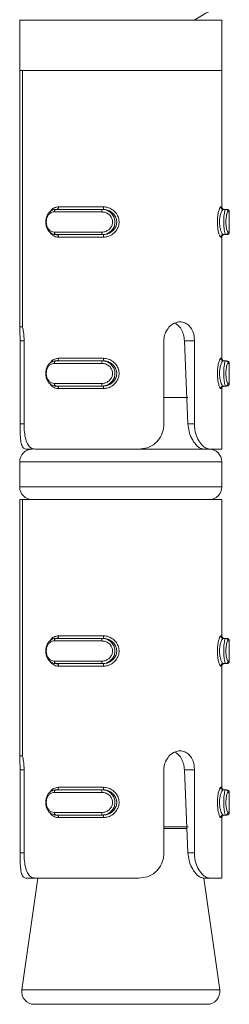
# Model space of a CAD drawing. Header units: millimetres. Extents: x 365 to 1993, y -46 to 1838.
# Tile 42 of 50: x 1859 to 1867, y 1054 to 1093. Entities that reach past the tile are written whole.
import ezdxf

# ---------------------------------------------------------------- set-up
doc = ezdxf.new("R2010")
doc.units = ezdxf.units.MM

msp = doc.modelspace()

# ---------------------------------------------------------------- linework, layer by layer
at = {"color": 7, "linetype": 'Continuous', "lineweight": 15}
for p, q in [((1859.042, 1092.611), (1859.042, 1090.611)), ((1867.042, 1092.611), (1859.042, 1092.611)), ((1859.067, 1092.611), (1859.046, 1092.624)), ((1867.042, 1090.611), (1867.042, 1092.611)), ((1859.042, 1080.464), (1859.042, 1090.611)), ((1867.042, 1090.611), (1859.042, 1090.611)), ((1859.148, 1090.611), (1859.148, 1080.464)), ((1867.042, 1090.611), (1859.148, 1090.611)), ((1867.042, 1085.211), (1867.042, 1090.611)), ((1860.477, 1085.111), (1862.305, 1085.111)), ((1860.576, 1085.211), (1862.36, 1085.211)), ((1862.343, 1085.111), (1862.305, 1085.111)), ((1867.101, 1085.111), (1867.194, 1085.111)), ((1867.194, 1085.111), (1867.24, 1085.111)), ((1862.289, 1085.011), (1860.414, 1085.011)), ((1867.34, 1084.211), (1867.34, 1085.011)), ((1860.414, 1084.211), (1862.289, 1084.211)), ((1862.305, 1084.111), (1860.477, 1084.111)), ((1862.36, 1084.011), (1860.576, 1084.011)), ((1862.343, 1084.111), (1862.305, 1084.111)), ((1867.042, 1079.211), (1867.042, 1084.011)), ((1867.101, 1084.111), (1867.194, 1084.111)), ((1867.24, 1084.111), (1867.194, 1084.111)), ((1859.148, 1080.464), (1859.042, 1080.464)), ((1859.055, 1076.611), (1859.055, 1079.905)), ((1859.214, 1079.905), (1859.214, 1076.611)), ((1864.749, 1076.611), (1864.749, 1079.905)), ((1865.704, 1076.611), (1865.562, 1079.905)), ((1865.961, 1079.905), (1865.562, 1079.905)), ((1865.961, 1079.905), (1865.961, 1076.611)), ((1862.289, 1079.011), (1860.414, 1079.011)), ((1860.477, 1079.111), (1862.305, 1079.111)), ((1860.576, 1079.211), (1862.36, 1079.211)), ((1862.343, 1079.111), (1862.305, 1079.111)), ((1867.101, 1079.111), (1867.194, 1079.111)), ((1867.194, 1079.111), (1867.24, 1079.111)), ((1867.34, 1078.211), (1867.34, 1079.011)), ((1860.414, 1078.211), (1862.289, 1078.211)), ((1862.305, 1078.111), (1860.477, 1078.111)), ((1862.343, 1078.111), (1862.305, 1078.111)), ((1867.101, 1078.111), (1867.194, 1078.111)), ((1867.24, 1078.111), (1867.194, 1078.111)), ((1862.36, 1078.011), (1860.576, 1078.011)), ((1867.042, 1075.611), (1867.042, 1078.011)), ((1865.699, 1077.651), (1864.749, 1077.651)), ((1865.961, 1076.611), (1865.704, 1076.611)), ((1859.28, 1075.611), (1859.542, 1075.611)), ((1863.745, 1075.611), (1859.65, 1075.611)), ((1863.745, 1075.611), (1866.337, 1075.611)), ((1866.574, 1075.611), (1866.337, 1075.611)), ((1867.042, 1075.611), (1866.574, 1075.611)), ((1859.042, 1075.111), (1859.042, 1074.111)), ((1867.042, 1074.111), (1867.042, 1075.111)), ((1859.042, 1063.464), (1859.042, 1073.611)), ((1859.042, 1073.611), (1859.148, 1073.611)), ((1859.148, 1073.611), (1859.148, 1063.464)), ((1867.042, 1073.611), (1859.148, 1073.611)), ((1867.042, 1068.211), (1867.042, 1073.611)), ((1862.289, 1068.011), (1860.414, 1068.011)), ((1860.477, 1068.111), (1862.305, 1068.111)), ((1860.576, 1068.211), (1862.36, 1068.211)), ((1862.343, 1068.111), (1862.305, 1068.111)), ((1867.101, 1068.111), (1867.194, 1068.111)), ((1867.194, 1068.111), (1867.24, 1068.111)), ((1867.34, 1067.211), (1867.34, 1068.011)), ((1860.414, 1067.211), (1862.289, 1067.211)), ((1862.305, 1067.111), (1860.477, 1067.111)), ((1862.36, 1067.011), (1860.576, 1067.011)), ((1862.343, 1067.111), (1862.305, 1067.111)), ((1867.042, 1062.211), (1867.042, 1067.011)), ((1867.101, 1067.111), (1867.194, 1067.111)), ((1867.24, 1067.111), (1867.194, 1067.111)), ((1859.148, 1063.464), (1859.042, 1063.464)), ((1859.055, 1059.611), (1859.055, 1062.905)), ((1859.214, 1062.905), (1859.214, 1059.611)), ((1864.749, 1059.611), (1864.749, 1062.905)), ((1865.704, 1059.611), (1865.562, 1062.905)), ((1865.961, 1062.905), (1865.562, 1062.905)), ((1865.961, 1062.905), (1865.961, 1059.611)), ((1860.477, 1062.111), (1862.305, 1062.111)), ((1860.576, 1062.211), (1862.36, 1062.211)), ((1862.343, 1062.111), (1862.305, 1062.111)), ((1867.101, 1062.111), (1867.194, 1062.111)), ((1867.194, 1062.111), (1867.24, 1062.111)), ((1862.289, 1062.011), (1860.414, 1062.011)), ((1867.34, 1061.211), (1867.34, 1062.011)), ((1860.414, 1061.211), (1862.289, 1061.211)), ((1862.305, 1061.111), (1860.477, 1061.111)), ((1862.36, 1061.011), (1860.576, 1061.011)), ((1862.343, 1061.111), (1862.305, 1061.111)), ((1867.042, 1058.611), (1867.042, 1061.011)), ((1867.101, 1061.111), (1867.194, 1061.111)), ((1867.24, 1061.111), (1867.194, 1061.111)), ((1865.961, 1059.611), (1865.704, 1059.611)), ((1859.756, 1058.611), (1859.123, 1054.182)), ((1859.28, 1058.611), (1859.65, 1058.611)), ((1863.745, 1058.611), (1859.65, 1058.611)), ((1866.96, 1054.182), (1866.327, 1058.614)), ((1866.574, 1058.611), (1866.337, 1058.611)), ((1867.042, 1058.611), (1866.574, 1058.611)), ((1866.465, 1053.611), (1859.618, 1053.611))]:
    msp.add_line(p, q, dxfattribs=at)
at = {"color": 8, "linetype": 'Continuous', "lineweight": 15}
for p, q in [((1867.002, 1085.211), (1867.042, 1085.211)), ((1867.34, 1085.011), (1867.293, 1085.011)), ((1867.042, 1084.011), (1867.002, 1084.011)), ((1867.293, 1084.211), (1867.34, 1084.211)), ((1859.055, 1079.905), (1859.214, 1079.905)), ((1867.002, 1079.211), (1867.042, 1079.211)), ((1867.34, 1079.011), (1867.293, 1079.011)), ((1867.293, 1078.211), (1867.34, 1078.211)), ((1867.042, 1078.011), (1867.002, 1078.011)), ((1859.055, 1076.611), (1859.214, 1076.611)), ((1867.042, 1075.111), (1859.042, 1075.111)), ((1859.042, 1074.111), (1867.042, 1074.111)), ((1867.002, 1068.211), (1867.042, 1068.211)), ((1867.34, 1068.011), (1867.293, 1068.011)), ((1867.293, 1067.211), (1867.34, 1067.211)), ((1867.042, 1067.011), (1867.002, 1067.011)), ((1859.055, 1062.905), (1859.214, 1062.905)), ((1867.002, 1062.211), (1867.042, 1062.211)), ((1867.34, 1062.011), (1867.293, 1062.011)), ((1867.042, 1061.011), (1867.002, 1061.011)), ((1867.293, 1061.211), (1867.34, 1061.211)), ((1864.749, 1060.647), (1865.709, 1060.647)), ((1865.664, 1060.576), (1864.749, 1060.576)), ((1859.055, 1059.611), (1859.214, 1059.611)), ((1859.123, 1054.182), (1865.808, 1054.182)), ((1865.808, 1054.182), (1866.96, 1054.182))]:
    msp.add_line(p, q, dxfattribs=at)
at = {"color": 7, "linetype": 'Continuous', "lineweight": 15, "flags": 128}
for points in [[(1860.414, 1085.011), (1860.415, 1085.031), (1860.419, 1085.05), (1860.425, 1085.067), (1860.433, 1085.082), (1860.442, 1085.094), (1860.453, 1085.104), (1860.465, 1085.109), (1860.477, 1085.111)], [(1860.515, 1085.111), (1860.527, 1085.113), (1860.538, 1085.119), (1860.549, 1085.128), (1860.558, 1085.141), (1860.566, 1085.156), (1860.572, 1085.173), (1860.575, 1085.192), (1860.576, 1085.211)], [(1860.477, 1084.111), (1860.465, 1084.113), (1860.453, 1084.119), (1860.442, 1084.128), (1860.433, 1084.141), (1860.425, 1084.156), (1860.419, 1084.173), (1860.415, 1084.192), (1860.414, 1084.211)], [(1860.576, 1084.011), (1860.575, 1084.031), (1860.572, 1084.05), (1860.566, 1084.067), (1860.558, 1084.082), (1860.549, 1084.094), (1860.538, 1084.104), (1860.527, 1084.109), (1860.515, 1084.111)], [(1860.414, 1079.011), (1860.415, 1079.031), (1860.419, 1079.05), (1860.425, 1079.067), (1860.433, 1079.082), (1860.442, 1079.094), (1860.453, 1079.104), (1860.465, 1079.109), (1860.477, 1079.111)], [(1860.515, 1079.111), (1860.527, 1079.113), (1860.538, 1079.119), (1860.549, 1079.128), (1860.558, 1079.141), (1860.566, 1079.156), (1860.572, 1079.173), (1860.575, 1079.192), (1860.576, 1079.211)], [(1860.477, 1078.111), (1860.465, 1078.113), (1860.453, 1078.119), (1860.442, 1078.128), (1860.433, 1078.141), (1860.425, 1078.156), (1860.419, 1078.173), (1860.415, 1078.192), (1860.414, 1078.211)], [(1860.576, 1078.011), (1860.575, 1078.031), (1860.572, 1078.05), (1860.566, 1078.067), (1860.558, 1078.082), (1860.549, 1078.094), (1860.538, 1078.104), (1860.527, 1078.109), (1860.515, 1078.111)], [(1860.414, 1068.011), (1860.415, 1068.031), (1860.419, 1068.05), (1860.425, 1068.067), (1860.433, 1068.082), (1860.442, 1068.094), (1860.453, 1068.104), (1860.465, 1068.109), (1860.477, 1068.111)], [(1860.515, 1068.111), (1860.527, 1068.113), (1860.538, 1068.119), (1860.549, 1068.128), (1860.558, 1068.141), (1860.566, 1068.156), (1860.572, 1068.173), (1860.575, 1068.192), (1860.576, 1068.211)], [(1860.477, 1067.111), (1860.465, 1067.113), (1860.453, 1067.119), (1860.442, 1067.128), (1860.433, 1067.141), (1860.425, 1067.156), (1860.419, 1067.173), (1860.415, 1067.192), (1860.414, 1067.211)], [(1860.576, 1067.011), (1860.575, 1067.031), (1860.572, 1067.05), (1860.566, 1067.067), (1860.558, 1067.082), (1860.549, 1067.094), (1860.538, 1067.104), (1860.527, 1067.109), (1860.515, 1067.111)], [(1860.414, 1062.011), (1860.415, 1062.031), (1860.419, 1062.05), (1860.425, 1062.067), (1860.433, 1062.082), (1860.442, 1062.094), (1860.453, 1062.104), (1860.465, 1062.109), (1860.477, 1062.111)], [(1860.515, 1062.111), (1860.527, 1062.113), (1860.538, 1062.119), (1860.549, 1062.128), (1860.558, 1062.141), (1860.566, 1062.156), (1860.572, 1062.173), (1860.575, 1062.192), (1860.576, 1062.211)], [(1860.477, 1061.111), (1860.465, 1061.113), (1860.453, 1061.119), (1860.442, 1061.128), (1860.433, 1061.141), (1860.425, 1061.156), (1860.419, 1061.173), (1860.415, 1061.192), (1860.414, 1061.211)], [(1860.576, 1061.011), (1860.575, 1061.031), (1860.572, 1061.05), (1860.566, 1061.067), (1860.558, 1061.082), (1860.549, 1061.094), (1860.538, 1061.104), (1860.527, 1061.109), (1860.515, 1061.111)]]:
    msp.add_lwpolyline(points, dxfattribs=at)
at = {"color": 7, "linetype": 'Continuous', "lineweight": 15}
for centre, radius, start, end in [((1862.459, 1085.036), 0.171, 153.8264, 188.2215), ((1862.2, 1085.187), 0.162, 332.0455, 8.6064), ((1867.102, 1085.211), 0.0996, 179.7543, 269.6708), ((1867.142, 1085.211), 0.1, 180, 270), ((1867.194, 1085.012), 0.0994, 359.6368, 89.6869), ((1867.24, 1085.011), 0.1, 0, 90), ((1862.459, 1084.187), 0.171, 171.7785, 206.1736), ((1862.2, 1084.035), 0.162, 351.3936, 27.9545), ((1867.102, 1084.012), 0.0996, 90.3292, 180.2457), ((1867.142, 1084.011), 0.1, 90, 180), ((1867.194, 1084.211), 0.0994, 270.3131, 0.3632), ((1867.24, 1084.211), 0.1, 270, 0), ((1862.459, 1079.036), 0.171, 153.8257, 188.2222), ((1862.2, 1079.187), 0.162, 332.0455, 8.6064), ((1867.102, 1079.211), 0.0996, 179.7543, 269.6708), ((1867.142, 1079.211), 0.1, 180, 270), ((1867.194, 1079.012), 0.0994, 359.6359, 89.6878), ((1867.24, 1079.011), 0.1, 0, 90), ((1862.459, 1078.187), 0.171, 171.7779, 206.1735), ((1862.2, 1078.035), 0.162, 351.3912, 27.9569), ((1867.102, 1078.012), 0.0996, 90.3258, 180.2491), ((1867.142, 1078.011), 0.1, 90, 180), ((1867.194, 1078.211), 0.0994, 270.3131, 0.3654), ((1867.24, 1078.211), 0.1, 270, 0), ((1859.542, 1075.111), 0.5, 90, 180), ((1866.542, 1075.111), 0.5, 0, 90), ((1859.542, 1074.111), 0.5, 180, 270), ((1866.542, 1074.111), 0.5, 270, 0), ((1862.459, 1068.036), 0.171, 153.8264, 188.2215), ((1862.2, 1068.187), 0.162, 332.0455, 8.6064), ((1867.102, 1068.211), 0.0996, 179.7543, 269.6708), ((1867.142, 1068.211), 0.1, 180, 270), ((1867.194, 1068.012), 0.0994, 359.6368, 89.6869), ((1867.24, 1068.011), 0.1, 0, 90), ((1862.459, 1067.187), 0.171, 171.7779, 206.1735), ((1867.194, 1067.211), 0.0994, 270.3131, 0.3654), ((1867.24, 1067.211), 0.1, 270, 0), ((1862.2, 1067.035), 0.162, 351.3912, 27.9569), ((1867.102, 1067.012), 0.0996, 90.3258, 180.2491), ((1867.142, 1067.011), 0.1, 90, 180), ((1862.459, 1062.036), 0.171, 153.8286, 188.22), ((1862.2, 1062.187), 0.162, 332.0439, 8.6081), ((1867.102, 1062.211), 0.0996, 179.7522, 269.6729), ((1867.142, 1062.211), 0.1, 180, 270), ((1867.194, 1062.012), 0.0994, 359.6377, 89.6839), ((1867.24, 1062.011), 0.1, 0, 90), ((1862.459, 1061.187), 0.171, 171.78, 206.1714), ((1862.2, 1061.035), 0.162, 351.3919, 27.9561), ((1867.102, 1061.012), 0.0996, 90.3271, 180.2478), ((1867.142, 1061.011), 0.1, 90, 180), ((1867.194, 1061.211), 0.0994, 270.3161, 0.3623), ((1867.24, 1061.211), 0.1, 270, 0), ((1859.618, 1054.111), 0.5, 171.8699, 270), ((1866.465, 1054.111), 0.5, 270, 8.1301)]:
    msp.add_arc(centre, radius, start, end, dxfattribs=at)
for points, knots in [([(1865.946, 1092.614), (1866.126, 1092.719), (1866.485, 1092.927), (1866.845, 1093.136), (1867.025, 1093.24)], [0, 0, 0, 0, 0.499753, 1, 1, 1, 1]), ([(1860.477, 1084.111), (1860.477, 1084.111), (1860.435, 1084.111), (1860.33, 1084.132), (1860.209, 1084.221), (1860.118, 1084.357), (1860.071, 1084.52), (1860.07, 1084.687), (1860.109, 1084.841), (1860.184, 1084.972), (1860.294, 1085.069), (1860.395, 1085.107), (1860.463, 1085.111), (1860.477, 1085.111), (1860.477, 1085.111)], [0, 0, 0, 0, 0.000053, 0.112201, 0.224498, 0.337107, 0.445592, 0.547547, 0.646172, 0.746793, 0.852425, 0.963259, 0.999947, 1, 1, 1, 1]), ([(1862.305, 1085.111), (1862.305, 1085.111), (1862.364, 1085.111), (1862.48, 1085.091), (1862.637, 1085.002), (1862.754, 1084.866), (1862.816, 1084.702), (1862.818, 1084.536), (1862.766, 1084.382), (1862.668, 1084.251), (1862.53, 1084.153), (1862.4, 1084.116), (1862.324, 1084.111), (1862.305, 1084.111), (1862.305, 1084.111)], [0, 0, 0, 0, 0.000038, 0.112193, 0.224479, 0.33708, 0.445581, 0.547539, 0.646164, 0.746797, 0.85243, 0.963266, 0.999962, 1, 1, 1, 1]), ([(1862.343, 1084.111), (1862.343, 1084.111), (1862.382, 1084.111), (1862.521, 1084.129), (1862.672, 1084.208), (1862.805, 1084.338), (1862.879, 1084.501), (1862.888, 1084.669), (1862.838, 1084.824), (1862.741, 1084.957), (1862.596, 1085.059), (1862.466, 1085.105), (1862.362, 1085.111), (1862.343, 1085.111), (1862.343, 1085.111)], [0, 0, 0, 0, 0.000052, 0.1011212, 0.2136023, 0.3271325, 0.4358766, 0.5361934, 0.6320922, 0.7308044, 0.836846, 0.9493004, 0.999948, 1, 1, 1, 1]), ([(1862.36, 1085.211), (1862.391, 1085.21), (1862.492, 1085.205), (1862.654, 1085.148), (1862.815, 1085.025), (1862.926, 1084.866), (1862.981, 1084.68), (1862.972, 1084.48), (1862.888, 1084.285), (1862.74, 1084.129), (1862.555, 1084.029), (1862.422, 1084.017), (1862.36, 1084.011)], [0, 0, 0, 0, 0.049953, 0.16071, 0.265959, 0.365252, 0.462966, 0.565666, 0.676028, 0.789422, 0.90047, 1, 1, 1, 1]), ([(1867.002, 1084.011), (1866.998, 1084.013), (1866.983, 1084.018), (1866.951, 1084.075), (1866.913, 1084.197), (1866.883, 1084.357), (1866.867, 1084.542), (1866.87, 1084.743), (1866.894, 1084.937), (1866.932, 1085.093), (1866.972, 1085.193), (1866.993, 1085.205), (1867.002, 1085.211)], [0, 0, 0, 0, 0.049984, 0.160723, 0.265981, 0.365255, 0.462974, 0.565669, 0.676029, 0.789424, 0.900459, 1, 1, 1, 1]), ([(1867.101, 1085.111), (1867.101, 1085.111), (1867.101, 1085.111), (1867.061, 1085.094), (1867.024, 1085.014), (1866.981, 1084.884), (1866.955, 1084.722), (1866.952, 1084.553), (1866.97, 1084.398), (1867.002, 1084.265), (1867.046, 1084.163), (1867.073, 1084.118), (1867.101, 1084.111), (1867.101, 1084.111), (1867.101, 1084.111)], [0, 0, 0, 0, 0.000037, 0.101123, 0.213602, 0.327127, 0.435872, 0.536188, 0.632077, 0.730804, 0.836841, 0.949299, 0.999963, 1, 1, 1, 1]), ([(1867.194, 1084.111), (1867.194, 1084.111), (1867.194, 1084.111), (1867.171, 1084.132), (1867.151, 1084.221), (1867.13, 1084.357), (1867.118, 1084.52), (1867.118, 1084.687), (1867.128, 1084.841), (1867.145, 1084.972), (1867.168, 1085.069), (1867.181, 1085.107), (1867.194, 1085.111), (1867.194, 1085.111), (1867.194, 1085.111)], [0, 0, 0, 0, 0.000038, 0.112215, 0.224486, 0.337086, 0.445581, 0.547542, 0.646171, 0.74679, 0.852448, 0.963251, 0.999962, 1, 1, 1, 1]), ([(1860.414, 1085.011), (1860.402, 1085.011), (1860.351, 1085.008), (1860.268, 1084.978), (1860.182, 1084.9), (1860.122, 1084.796), (1860.091, 1084.672), (1860.092, 1084.538), (1860.129, 1084.407), (1860.201, 1084.299), (1860.299, 1084.226), (1860.376, 1084.216), (1860.414, 1084.211)], [0, 0, 0, 0, 0.037277, 0.149839, 0.256302, 0.356436, 0.453449, 0.553208, 0.659991, 0.772407, 0.885916, 1, 1, 1, 1]), ([(1862.289, 1084.211), (1862.305, 1084.212), (1862.369, 1084.214), (1862.477, 1084.245), (1862.594, 1084.322), (1862.677, 1084.427), (1862.721, 1084.55), (1862.719, 1084.685), (1862.667, 1084.816), (1862.568, 1084.924), (1862.436, 1084.997), (1862.338, 1085.006), (1862.289, 1085.011)], [0, 0, 0, 0, 0.037294, 0.149805, 0.25627, 0.35641, 0.453437, 0.5532, 0.659982, 0.772409, 0.885926, 1, 1, 1, 1]), ([(1867.293, 1085.011), (1867.291, 1085.011), (1867.28, 1085.008), (1867.26, 1084.978), (1867.235, 1084.9), (1867.215, 1084.796), (1867.204, 1084.672), (1867.204, 1084.538), (1867.218, 1084.407), (1867.241, 1084.299), (1867.269, 1084.226), (1867.285, 1084.216), (1867.293, 1084.211)], [0, 0, 0, 0, 0.037292, 0.149802, 0.256282, 0.356426, 0.453443, 0.553207, 0.660003, 0.772406, 0.885921, 1, 1, 1, 1]), ([(1859.055, 1079.905), (1859.055, 1079.989), (1859.053, 1080.155), (1859.046, 1080.345), (1859.043, 1080.434), (1859.042, 1080.464)], [0, 0, 0, 0, 0.395944, 0.791702, 1, 1, 1, 1]), ([(1859.148, 1080.464), (1859.15, 1080.457), (1859.166, 1080.393), (1859.194, 1080.246), (1859.212, 1080.051), (1859.214, 1079.936), (1859.214, 1079.905)], [0, 0, 0, 0, 0.050252, 0.452046, 0.854482, 1, 1, 1, 1]), ([(1864.749, 1079.905), (1864.752, 1079.958), (1864.76, 1080.094), (1864.838, 1080.301), (1864.986, 1080.494), (1865.178, 1080.622), (1865.387, 1080.669), (1865.586, 1080.631), (1865.755, 1080.514), (1865.881, 1080.329), (1865.951, 1080.114), (1865.958, 1079.967), (1865.961, 1079.905)], [0, 0, 0, 0, 0.067542, 0.172846, 0.279388, 0.387328, 0.494686, 0.60041, 0.705958, 0.813032, 0.921038, 1, 1, 1, 1]), ([(1865.562, 1079.905), (1865.553, 1079.988), (1865.535, 1080.153), (1865.44, 1080.373), (1865.318, 1080.534), (1865.215, 1080.583), (1865.172, 1080.603)], [0, 0, 0, 0, 0.269096, 0.538323, 0.809947, 1, 1, 1, 1]), ([(1860.477, 1078.111), (1860.477, 1078.111), (1860.435, 1078.111), (1860.33, 1078.132), (1860.209, 1078.221), (1860.118, 1078.357), (1860.071, 1078.52), (1860.07, 1078.687), (1860.109, 1078.841), (1860.184, 1078.972), (1860.294, 1079.069), (1860.395, 1079.107), (1860.463, 1079.111), (1860.477, 1079.111), (1860.477, 1079.111)], [0, 0, 0, 0, 0.000053, 0.112201, 0.224498, 0.337109, 0.445592, 0.547546, 0.646172, 0.746793, 0.852426, 0.963259, 0.999947, 1, 1, 1, 1]), ([(1860.414, 1079.011), (1860.402, 1079.011), (1860.351, 1079.008), (1860.268, 1078.978), (1860.182, 1078.9), (1860.122, 1078.796), (1860.091, 1078.672), (1860.092, 1078.538), (1860.129, 1078.407), (1860.201, 1078.299), (1860.299, 1078.226), (1860.376, 1078.216), (1860.414, 1078.211)], [0, 0, 0, 0, 0.037277, 0.14984, 0.2563, 0.356434, 0.45345, 0.553207, 0.659992, 0.772406, 0.885917, 1, 1, 1, 1]), ([(1862.289, 1078.211), (1862.305, 1078.212), (1862.369, 1078.214), (1862.477, 1078.245), (1862.594, 1078.322), (1862.677, 1078.427), (1862.721, 1078.55), (1862.719, 1078.685), (1862.667, 1078.816), (1862.568, 1078.924), (1862.436, 1078.997), (1862.338, 1079.006), (1862.289, 1079.011)], [0, 0, 0, 0, 0.037294, 0.149806, 0.25627, 0.356411, 0.453436, 0.553199, 0.659981, 0.77241, 0.885926, 1, 1, 1, 1]), ([(1862.305, 1079.111), (1862.305, 1079.111), (1862.364, 1079.111), (1862.48, 1079.091), (1862.637, 1079.002), (1862.754, 1078.866), (1862.816, 1078.702), (1862.818, 1078.536), (1862.766, 1078.382), (1862.668, 1078.251), (1862.53, 1078.153), (1862.4, 1078.116), (1862.324, 1078.111), (1862.305, 1078.111), (1862.305, 1078.111)], [0, 0, 0, 0, 0.000038, 0.112193, 0.224479, 0.337081, 0.445579, 0.547539, 0.646165, 0.746797, 0.85243, 0.963266, 0.999962, 1, 1, 1, 1]), ([(1862.343, 1078.111), (1862.343, 1078.111), (1862.382, 1078.111), (1862.521, 1078.129), (1862.672, 1078.208), (1862.805, 1078.338), (1862.879, 1078.501), (1862.888, 1078.669), (1862.838, 1078.824), (1862.741, 1078.957), (1862.596, 1079.059), (1862.466, 1079.105), (1862.362, 1079.111), (1862.343, 1079.111), (1862.343, 1079.111)], [0, 0, 0, 0, 0.000052, 0.101121, 0.213602, 0.327132, 0.435876, 0.536195, 0.632092, 0.730804, 0.836846, 0.949301, 0.999948, 1, 1, 1, 1]), ([(1862.36, 1079.211), (1862.391, 1079.21), (1862.492, 1079.205), (1862.654, 1079.148), (1862.815, 1079.025), (1862.926, 1078.866), (1862.981, 1078.68), (1862.972, 1078.48), (1862.888, 1078.285), (1862.74, 1078.129), (1862.555, 1078.029), (1862.422, 1078.017), (1862.36, 1078.011)], [0, 0, 0, 0, 0.0499527, 0.1607094, 0.2659598, 0.3652521, 0.462966, 0.565666, 0.6760263, 0.7894221, 0.9004705, 1, 1, 1, 1]), ([(1867.002, 1078.011), (1866.998, 1078.013), (1866.983, 1078.018), (1866.951, 1078.075), (1866.913, 1078.197), (1866.883, 1078.357), (1866.867, 1078.542), (1866.87, 1078.743), (1866.894, 1078.937), (1866.932, 1079.093), (1866.972, 1079.193), (1866.993, 1079.205), (1867.002, 1079.211)], [0, 0, 0, 0, 0.0499844, 0.1607225, 0.2659826, 0.365255, 0.4629731, 0.5656686, 0.6760309, 0.7894238, 0.900459, 1, 1, 1, 1]), ([(1867.101, 1079.111), (1867.101, 1079.111), (1867.101, 1079.111), (1867.061, 1079.094), (1867.024, 1079.014), (1866.981, 1078.884), (1866.955, 1078.722), (1866.952, 1078.553), (1866.97, 1078.398), (1867.002, 1078.265), (1867.046, 1078.163), (1867.073, 1078.118), (1867.101, 1078.111), (1867.101, 1078.111), (1867.101, 1078.111)], [0, 0, 0, 0, 0.000037, 0.101123, 0.213603, 0.327127, 0.435871, 0.536189, 0.632076, 0.730803, 0.836841, 0.949299, 0.999963, 1, 1, 1, 1]), ([(1867.194, 1078.111), (1867.194, 1078.111), (1867.194, 1078.111), (1867.171, 1078.132), (1867.151, 1078.221), (1867.13, 1078.357), (1867.118, 1078.52), (1867.118, 1078.687), (1867.128, 1078.841), (1867.145, 1078.972), (1867.168, 1079.069), (1867.181, 1079.107), (1867.194, 1079.111), (1867.194, 1079.111), (1867.194, 1079.111)], [0, 0, 0, 0, 0.000038, 0.112215, 0.224486, 0.337087, 0.445581, 0.547541, 0.646171, 0.746789, 0.852448, 0.963251, 0.999962, 1, 1, 1, 1]), ([(1867.293, 1079.011), (1867.291, 1079.011), (1867.28, 1079.008), (1867.26, 1078.978), (1867.235, 1078.9), (1867.215, 1078.796), (1867.204, 1078.672), (1867.204, 1078.538), (1867.218, 1078.407), (1867.241, 1078.299), (1867.269, 1078.226), (1867.285, 1078.216), (1867.293, 1078.211)], [0, 0, 0, 0, 0.037292, 0.149802, 0.256281, 0.356425, 0.453444, 0.553205, 0.660004, 0.772405, 0.885921, 1, 1, 1, 1]), ([(1859.28, 1075.611), (1859.241, 1075.622), (1859.164, 1075.643), (1859.099, 1075.822), (1859.067, 1076.085), (1859.057, 1076.363), (1859.056, 1076.542), (1859.055, 1076.611)], [0, 0, 0, 0, 0.2271153, 0.4549068, 0.6672582, 0.872125, 1, 1, 1, 1]), ([(1859.214, 1076.611), (1859.217, 1076.501), (1859.223, 1076.28), (1859.276, 1075.986), (1859.366, 1075.764), (1859.493, 1075.633), (1859.6, 1075.618), (1859.65, 1075.611)], [0, 0, 0, 0, 0.204186, 0.408379, 0.612339, 0.818136, 1, 1, 1, 1]), ([(1863.745, 1075.611), (1863.865, 1075.622), (1864.106, 1075.643), (1864.414, 1075.822), (1864.63, 1076.085), (1864.735, 1076.363), (1864.745, 1076.542), (1864.749, 1076.611)], [0, 0, 0, 0, 0.22711, 0.454896, 0.667255, 0.872122, 1, 1, 1, 1]), ([(1866.337, 1075.611), (1866.295, 1075.617), (1866.196, 1075.631), (1866.016, 1075.769), (1865.849, 1076.012), (1865.736, 1076.303), (1865.714, 1076.511), (1865.704, 1076.611)], [0, 0, 0, 0, 0.1731973, 0.4077158, 0.6159052, 0.8135725, 1, 1, 1, 1]), ([(1865.961, 1076.611), (1865.965, 1076.532), (1865.974, 1076.343), (1866.06, 1076.063), (1866.206, 1075.817), (1866.381, 1075.657), (1866.506, 1075.613), (1866.567, 1075.611), (1866.574, 1075.611)], [0, 0, 0, 0, 0.147083, 0.351363, 0.555316, 0.76004, 0.97138, 1, 1, 1, 1]), ([(1860.477, 1067.111), (1860.477, 1067.111), (1860.435, 1067.111), (1860.33, 1067.132), (1860.209, 1067.221), (1860.118, 1067.357), (1860.071, 1067.52), (1860.07, 1067.687), (1860.109, 1067.841), (1860.184, 1067.972), (1860.294, 1068.069), (1860.395, 1068.107), (1860.463, 1068.111), (1860.477, 1068.111), (1860.477, 1068.111)], [0, 0, 0, 0, 0.000053, 0.112201, 0.224498, 0.337109, 0.445592, 0.547546, 0.646172, 0.746793, 0.852426, 0.963259, 0.999947, 1, 1, 1, 1]), ([(1860.414, 1068.011), (1860.402, 1068.011), (1860.351, 1068.008), (1860.268, 1067.978), (1860.182, 1067.9), (1860.122, 1067.796), (1860.091, 1067.672), (1860.092, 1067.538), (1860.129, 1067.407), (1860.201, 1067.299), (1860.299, 1067.226), (1860.376, 1067.216), (1860.414, 1067.211)], [0, 0, 0, 0, 0.037277, 0.14984, 0.2563, 0.356434, 0.45345, 0.553207, 0.659992, 0.772406, 0.885917, 1, 1, 1, 1]), ([(1862.289, 1067.211), (1862.305, 1067.212), (1862.369, 1067.214), (1862.477, 1067.245), (1862.594, 1067.322), (1862.677, 1067.427), (1862.721, 1067.55), (1862.719, 1067.685), (1862.667, 1067.816), (1862.568, 1067.924), (1862.436, 1067.997), (1862.338, 1068.006), (1862.289, 1068.011)], [0, 0, 0, 0, 0.037294, 0.149806, 0.25627, 0.356411, 0.453436, 0.553199, 0.659981, 0.77241, 0.885926, 1, 1, 1, 1]), ([(1862.305, 1068.111), (1862.305, 1068.111), (1862.364, 1068.111), (1862.48, 1068.091), (1862.637, 1068.002), (1862.754, 1067.866), (1862.816, 1067.702), (1862.818, 1067.536), (1862.766, 1067.382), (1862.668, 1067.251), (1862.53, 1067.153), (1862.4, 1067.116), (1862.324, 1067.111), (1862.305, 1067.111), (1862.305, 1067.111)], [0, 0, 0, 0, 0.000038, 0.112193, 0.224479, 0.337081, 0.445579, 0.547539, 0.646165, 0.746797, 0.85243, 0.963266, 0.999962, 1, 1, 1, 1]), ([(1862.343, 1067.111), (1862.343, 1067.111), (1862.382, 1067.111), (1862.521, 1067.129), (1862.672, 1067.208), (1862.805, 1067.338), (1862.879, 1067.501), (1862.888, 1067.669), (1862.838, 1067.824), (1862.741, 1067.957), (1862.596, 1068.059), (1862.466, 1068.105), (1862.362, 1068.111), (1862.343, 1068.111), (1862.343, 1068.111)], [0, 0, 0, 0, 0.000052, 0.101121, 0.213602, 0.327132, 0.435876, 0.536195, 0.632092, 0.730804, 0.836846, 0.949301, 0.999948, 1, 1, 1, 1]), ([(1862.36, 1068.211), (1862.391, 1068.21), (1862.492, 1068.205), (1862.654, 1068.148), (1862.815, 1068.025), (1862.926, 1067.866), (1862.981, 1067.68), (1862.972, 1067.48), (1862.888, 1067.285), (1862.74, 1067.129), (1862.555, 1067.029), (1862.422, 1067.017), (1862.36, 1067.011)], [0, 0, 0, 0, 0.0499527, 0.1607094, 0.2659598, 0.3652521, 0.462966, 0.565666, 0.6760263, 0.7894221, 0.9004705, 1, 1, 1, 1]), ([(1867.002, 1067.011), (1866.998, 1067.013), (1866.983, 1067.018), (1866.951, 1067.075), (1866.913, 1067.197), (1866.883, 1067.357), (1866.867, 1067.542), (1866.87, 1067.743), (1866.894, 1067.937), (1866.932, 1068.093), (1866.972, 1068.193), (1866.993, 1068.205), (1867.002, 1068.211)], [0, 0, 0, 0, 0.0499844, 0.1607225, 0.2659826, 0.365255, 0.4629731, 0.5656686, 0.6760309, 0.7894238, 0.900459, 1, 1, 1, 1]), ([(1867.101, 1068.111), (1867.101, 1068.111), (1867.101, 1068.111), (1867.061, 1068.094), (1867.024, 1068.014), (1866.981, 1067.884), (1866.955, 1067.722), (1866.952, 1067.553), (1866.97, 1067.398), (1867.002, 1067.265), (1867.046, 1067.163), (1867.073, 1067.118), (1867.101, 1067.111), (1867.101, 1067.111), (1867.101, 1067.111)], [0, 0, 0, 0, 0.000037, 0.101123, 0.213603, 0.327127, 0.435871, 0.536189, 0.632076, 0.730803, 0.836841, 0.949299, 0.999963, 1, 1, 1, 1]), ([(1867.194, 1067.111), (1867.194, 1067.111), (1867.194, 1067.111), (1867.171, 1067.132), (1867.151, 1067.221), (1867.13, 1067.357), (1867.118, 1067.52), (1867.118, 1067.687), (1867.128, 1067.841), (1867.145, 1067.972), (1867.168, 1068.069), (1867.181, 1068.107), (1867.194, 1068.111), (1867.194, 1068.111), (1867.194, 1068.111)], [0, 0, 0, 0, 0.000038, 0.112215, 0.224486, 0.337087, 0.445581, 0.547541, 0.646171, 0.746789, 0.852448, 0.963251, 0.999962, 1, 1, 1, 1]), ([(1867.293, 1068.011), (1867.291, 1068.011), (1867.28, 1068.008), (1867.26, 1067.978), (1867.235, 1067.9), (1867.215, 1067.796), (1867.204, 1067.672), (1867.204, 1067.538), (1867.218, 1067.407), (1867.241, 1067.299), (1867.269, 1067.226), (1867.285, 1067.216), (1867.293, 1067.211)], [0, 0, 0, 0, 0.037292, 0.149802, 0.256281, 0.356425, 0.453444, 0.553205, 0.660004, 0.772405, 0.885921, 1, 1, 1, 1]), ([(1864.749, 1062.905), (1864.752, 1062.958), (1864.76, 1063.094), (1864.838, 1063.301), (1864.986, 1063.494), (1865.178, 1063.622), (1865.387, 1063.67), (1865.586, 1063.631), (1865.755, 1063.514), (1865.881, 1063.329), (1865.951, 1063.114), (1865.958, 1062.967), (1865.961, 1062.905)], [0, 0, 0, 0, 0.067544, 0.172845, 0.279389, 0.387328, 0.494686, 0.600409, 0.705956, 0.81303, 0.921037, 1, 1, 1, 1]), ([(1859.055, 1062.905), (1859.055, 1062.989), (1859.053, 1063.155), (1859.046, 1063.345), (1859.043, 1063.434), (1859.042, 1063.464)], [0, 0, 0, 0, 0.395949, 0.791711, 1, 1, 1, 1]), ([(1859.148, 1063.464), (1859.15, 1063.457), (1859.166, 1063.393), (1859.194, 1063.246), (1859.212, 1063.051), (1859.214, 1062.936), (1859.214, 1062.905)], [0, 0, 0, 0, 0.050248, 0.452041, 0.85447, 1, 1, 1, 1]), ([(1865.562, 1062.905), (1865.553, 1062.988), (1865.535, 1063.153), (1865.44, 1063.373), (1865.318, 1063.534), (1865.215, 1063.583), (1865.172, 1063.603)], [0, 0, 0, 0, 0.269095, 0.538321, 0.809947, 1, 1, 1, 1]), ([(1860.477, 1061.111), (1860.477, 1061.111), (1860.435, 1061.111), (1860.33, 1061.132), (1860.209, 1061.221), (1860.118, 1061.357), (1860.071, 1061.52), (1860.07, 1061.687), (1860.109, 1061.841), (1860.184, 1061.972), (1860.294, 1062.069), (1860.395, 1062.107), (1860.463, 1062.111), (1860.477, 1062.111), (1860.477, 1062.111)], [0, 0, 0, 0, 0.000053, 0.112202, 0.224497, 0.337108, 0.445594, 0.547546, 0.646174, 0.746793, 0.852425, 0.963259, 0.999947, 1, 1, 1, 1]), ([(1862.305, 1062.111), (1862.305, 1062.111), (1862.364, 1062.111), (1862.48, 1062.091), (1862.637, 1062.002), (1862.754, 1061.866), (1862.816, 1061.702), (1862.818, 1061.536), (1862.766, 1061.382), (1862.668, 1061.251), (1862.53, 1061.153), (1862.4, 1061.116), (1862.324, 1061.111), (1862.305, 1061.111), (1862.305, 1061.111)], [0, 0, 0, 0, 0.000038, 0.112194, 0.224478, 0.337082, 0.445582, 0.547538, 0.646166, 0.746796, 0.852429, 0.963266, 0.999962, 1, 1, 1, 1]), ([(1862.343, 1061.111), (1862.343, 1061.111), (1862.382, 1061.111), (1862.521, 1061.129), (1862.672, 1061.208), (1862.805, 1061.338), (1862.879, 1061.501), (1862.888, 1061.669), (1862.838, 1061.824), (1862.741, 1061.957), (1862.596, 1062.059), (1862.466, 1062.105), (1862.362, 1062.111), (1862.343, 1062.111), (1862.343, 1062.111)], [0, 0, 0, 0, 0.000052, 0.101121, 0.213602, 0.327132, 0.435878, 0.5361923, 0.632091, 0.7308049, 0.8368462, 0.9493005, 0.999948, 1, 1, 1, 1]), ([(1862.36, 1062.211), (1862.391, 1062.21), (1862.492, 1062.205), (1862.654, 1062.148), (1862.815, 1062.025), (1862.926, 1061.866), (1862.981, 1061.68), (1862.972, 1061.48), (1862.888, 1061.285), (1862.74, 1061.129), (1862.555, 1061.029), (1862.422, 1061.017), (1862.36, 1061.011)], [0, 0, 0, 0, 0.049953, 0.16071, 0.265959, 0.365251, 0.462965, 0.565667, 0.676027, 0.789422, 0.90047, 1, 1, 1, 1]), ([(1867.002, 1061.011), (1866.998, 1061.013), (1866.983, 1061.018), (1866.951, 1061.075), (1866.913, 1061.197), (1866.883, 1061.357), (1866.867, 1061.542), (1866.87, 1061.743), (1866.894, 1061.937), (1866.932, 1062.093), (1866.972, 1062.193), (1866.993, 1062.205), (1867.002, 1062.211)], [0, 0, 0, 0, 0.049985, 0.160722, 0.265981, 0.365255, 0.462973, 0.56567, 0.676031, 0.789424, 0.900459, 1, 1, 1, 1]), ([(1867.101, 1062.111), (1867.101, 1062.111), (1867.101, 1062.111), (1867.061, 1062.094), (1867.024, 1062.014), (1866.981, 1061.884), (1866.955, 1061.722), (1866.952, 1061.553), (1866.97, 1061.398), (1867.002, 1061.265), (1867.046, 1061.163), (1867.073, 1061.118), (1867.101, 1061.111), (1867.101, 1061.111), (1867.101, 1061.111)], [0, 0, 0, 0, 0.000037, 0.101123, 0.213602, 0.327126, 0.435874, 0.536187, 0.632076, 0.730805, 0.836842, 0.949299, 0.999963, 1, 1, 1, 1]), ([(1867.194, 1061.111), (1867.194, 1061.111), (1867.194, 1061.111), (1867.171, 1061.132), (1867.151, 1061.221), (1867.13, 1061.357), (1867.118, 1061.52), (1867.118, 1061.687), (1867.128, 1061.841), (1867.145, 1061.972), (1867.168, 1062.069), (1867.181, 1062.107), (1867.194, 1062.111), (1867.194, 1062.111), (1867.194, 1062.111)], [0, 0, 0, 0, 0.000038, 0.112216, 0.224485, 0.337087, 0.445583, 0.547541, 0.646173, 0.746789, 0.852447, 0.963251, 0.999962, 1, 1, 1, 1]), ([(1860.414, 1062.011), (1860.402, 1062.011), (1860.351, 1062.008), (1860.268, 1061.978), (1860.182, 1061.9), (1860.122, 1061.796), (1860.091, 1061.672), (1860.092, 1061.538), (1860.129, 1061.407), (1860.201, 1061.299), (1860.299, 1061.226), (1860.376, 1061.216), (1860.414, 1061.211)], [0, 0, 0, 0, 0.037277, 0.149839, 0.256303, 0.356433, 0.453448, 0.553211, 0.659991, 0.772407, 0.885916, 1, 1, 1, 1]), ([(1862.289, 1061.211), (1862.305, 1061.212), (1862.369, 1061.214), (1862.477, 1061.245), (1862.594, 1061.322), (1862.677, 1061.427), (1862.721, 1061.55), (1862.719, 1061.685), (1862.667, 1061.816), (1862.568, 1061.924), (1862.436, 1061.997), (1862.338, 1062.006), (1862.289, 1062.011)], [0, 0, 0, 0, 0.0372938, 0.1498051, 0.2562718, 0.3564088, 0.4534361, 0.5532023, 0.6599812, 0.7724105, 0.8859262, 1, 1, 1, 1]), ([(1867.293, 1062.011), (1867.291, 1062.011), (1867.28, 1062.008), (1867.26, 1061.978), (1867.235, 1061.9), (1867.215, 1061.796), (1867.204, 1061.672), (1867.204, 1061.538), (1867.218, 1061.407), (1867.241, 1061.299), (1867.269, 1061.226), (1867.285, 1061.216), (1867.293, 1061.211)], [0, 0, 0, 0, 0.037292, 0.149802, 0.256284, 0.356423, 0.453442, 0.55321, 0.660003, 0.772405, 0.885921, 1, 1, 1, 1]), ([(1859.28, 1058.611), (1859.241, 1058.622), (1859.164, 1058.643), (1859.099, 1058.822), (1859.067, 1059.085), (1859.057, 1059.363), (1859.056, 1059.542), (1859.055, 1059.611)], [0, 0, 0, 0, 0.227115, 0.454907, 0.667256, 0.872123, 1, 1, 1, 1]), ([(1859.214, 1059.611), (1859.217, 1059.501), (1859.223, 1059.28), (1859.276, 1058.986), (1859.366, 1058.764), (1859.493, 1058.633), (1859.6, 1058.618), (1859.65, 1058.611)], [0, 0, 0, 0, 0.20419, 0.408379, 0.612339, 0.818136, 1, 1, 1, 1]), ([(1863.745, 1058.611), (1863.865, 1058.622), (1864.106, 1058.643), (1864.414, 1058.822), (1864.63, 1059.085), (1864.735, 1059.363), (1864.745, 1059.542), (1864.749, 1059.611)], [0, 0, 0, 0, 0.22711, 0.454896, 0.667253, 0.87212, 1, 1, 1, 1]), ([(1866.337, 1058.611), (1866.295, 1058.617), (1866.196, 1058.631), (1866.016, 1058.769), (1865.849, 1059.012), (1865.736, 1059.303), (1865.714, 1059.511), (1865.704, 1059.611)], [0, 0, 0, 0, 0.1731967, 0.4077147, 0.6159037, 0.8135706, 1, 1, 1, 1]), ([(1865.961, 1059.611), (1865.965, 1059.532), (1865.974, 1059.343), (1866.06, 1059.063), (1866.206, 1058.817), (1866.381, 1058.657), (1866.506, 1058.613), (1866.567, 1058.611), (1866.574, 1058.611)], [0, 0, 0, 0, 0.147083, 0.351365, 0.555317, 0.76004, 0.97138, 1, 1, 1, 1])]:
    msp.add_open_spline(points, degree=3, knots=knots, dxfattribs=at)
at = {"color": 8, "linetype": 'Continuous', "lineweight": 15}
for points, knots in [([(1860.245, 1085.015), (1860.26, 1085.039), (1860.308, 1085.118), (1860.424, 1085.192), (1860.528, 1085.205), (1860.576, 1085.211)], [0, 0, 0, 0, 0.195689, 0.61983, 1, 1, 1, 1]), ([(1860.576, 1084.011), (1860.552, 1084.013), (1860.471, 1084.017), (1860.352, 1084.078), (1860.26, 1084.155), (1860.233, 1084.213), (1860.231, 1084.217)], [0, 0, 0, 0, 0.18371, 0.590771, 0.977638, 1, 1, 1, 1]), ([(1860.245, 1079.015), (1860.26, 1079.039), (1860.308, 1079.118), (1860.424, 1079.192), (1860.528, 1079.205), (1860.576, 1079.211)], [0, 0, 0, 0, 0.195689, 0.61983, 1, 1, 1, 1]), ([(1860.576, 1078.011), (1860.552, 1078.013), (1860.471, 1078.017), (1860.352, 1078.078), (1860.26, 1078.155), (1860.233, 1078.213), (1860.231, 1078.217)], [0, 0, 0, 0, 0.183711, 0.590772, 0.977644, 1, 1, 1, 1]), ([(1860.245, 1068.015), (1860.26, 1068.039), (1860.308, 1068.118), (1860.424, 1068.192), (1860.528, 1068.205), (1860.576, 1068.211)], [0, 0, 0, 0, 0.195689, 0.61983, 1, 1, 1, 1]), ([(1860.576, 1067.011), (1860.552, 1067.013), (1860.471, 1067.017), (1860.352, 1067.078), (1860.26, 1067.155), (1860.233, 1067.213), (1860.231, 1067.217)], [0, 0, 0, 0, 0.183711, 0.590772, 0.977644, 1, 1, 1, 1]), ([(1860.245, 1062.015), (1860.26, 1062.039), (1860.308, 1062.118), (1860.424, 1062.192), (1860.528, 1062.205), (1860.576, 1062.211)], [0, 0, 0, 0, 0.195685, 0.619827, 1, 1, 1, 1]), ([(1860.576, 1061.011), (1860.552, 1061.013), (1860.471, 1061.017), (1860.352, 1061.078), (1860.26, 1061.155), (1860.233, 1061.213), (1860.231, 1061.216)], [0, 0, 0, 0, 0.183711, 0.59077, 0.977638, 1, 1, 1, 1])]:
    msp.add_open_spline(points, degree=3, knots=knots, dxfattribs=at)

doc.saveas('drawing.dxf')
